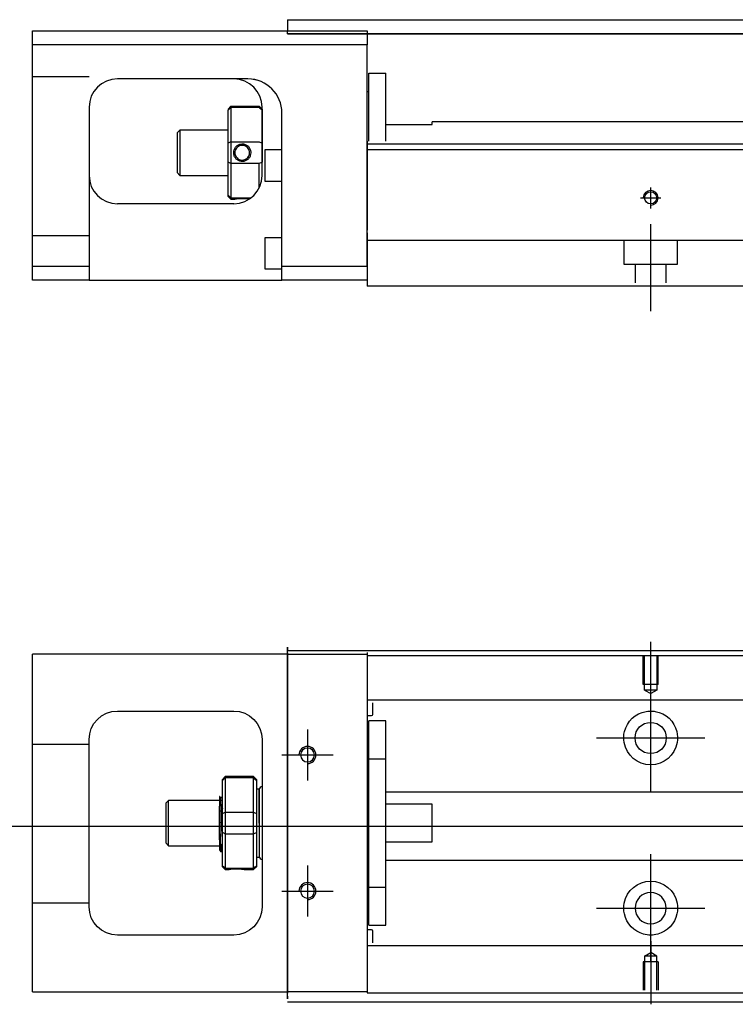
# Model space of a CAD drawing. Header units: millimetres. Extents: x -261 to 3135, y -1525 to 860.
# Tile 33 of 40: x 1244 to 1370, y -626 to -452. Entities that reach past the tile are written whole.
import ezdxf
from ezdxf.lldxf.tags import DXFTag

# ---------------------------------------------------------------- set-up
doc = ezdxf.new("R2010")
doc.units = ezdxf.units.MM
doc.layers.get('0').update_dxf_attribs({"linetype": 'CONTINUOUS'})
tags = doc.linetypes.add('DASHED', pattern=[25.72, 12.86, -12.86]).pattern_tags.tags
tags[6:7] = [DXFTag(74, 4), DXFTag(75, 0), DXFTag(340, '0'), DXFTag(46, 0.0), DXFTag(50, 0.0), DXFTag(44, 0.0), DXFTag(45, 0.0)]
tags[4:5] = [DXFTag(74, 4), DXFTag(75, 0), DXFTag(340, '0'), DXFTag(46, 0.0), DXFTag(50, 0.0), DXFTag(44, 0.0), DXFTag(45, 0.0)]

msp = doc.modelspace()

# ---------------------------------------------------------------- linework, layer by layer
at = {"linetype": 'Continuous'}
for p, q in [((1291.54, -451.99), (1389.59, -451.99)), ((1291.54, -451.99), (1291.54, -452.99)), ((1291.54, -452.99), (1291.54, -453.99)), ((1246.54, -456.44), (1246.54, -453.94)), ((1246.54, -453.94), (1305.54, -453.94)), ((1291.54, -453.94), (1291.54, -453.94)), ((1291.54, -454.49), (1291.54, -453.99)), ((1389.59, -454.49), (1291.54, -454.49)), ((1291.54, -454.49), (1389.59, -454.49)), ((1305.54, -453.94), (1305.54, -456.44)), ((1305.54, -456.44), (1246.54, -456.44)), ((1246.54, -495.44), (1246.54, -456.44)), ((1305.54, -495.44), (1305.54, -456.44)), ((1305.84, -461.44), (1308.84, -461.44)), ((1305.84, -473.39), (1305.84, -461.44)), ((1305.84, -461.44), (1308.84, -461.44)), ((1305.84, -473.39), (1305.84, -461.44)), ((1308.84, -473.39), (1308.84, -461.44)), ((1308.84, -473.39), (1308.84, -461.44)), ((1284.38, -462.44), (1261.54, -462.44)), ((1305.84, -464.69), (1305.54, -464.69)), ((1305.84, -464.69), (1305.54, -464.69)), ((1256.54, -467.44), (1256.54, -495.44)), ((1281.04, -467.74), (1281.54, -467.24)), ((1281.04, -467.74), (1281.04, -467.93)), ((1281.04, -473.76), (1281.04, -467.93)), ((1281.54, -467.24), (1281.54, -467.47)), ((1281.54, -467.24), (1286.54, -467.24)), ((1281.54, -467.47), (1281.54, -473.51)), ((1286.54, -467.47), (1281.54, -467.47)), ((1287.04, -467.74), (1286.54, -467.24)), ((1286.54, -467.47), (1286.54, -467.24)), ((1287.04, -479.44), (1287.04, -467.44)), ((1287.04, -467.74), (1287.04, -467.93)), ((1287.04, -467.93), (1287.04, -473.76)), ((1290.54, -495.44), (1290.54, -468.44)), ((1376.3, -469.99), (1317.04, -469.99)), ((1317.04, -470.44), (1317.04, -469.99)), ((1272.54, -471.44), (1272.04, -471.94)), ((1272.04, -471.94), (1272.04, -475.44)), ((1281.04, -471.44), (1272.54, -471.44)), ((1272.54, -471.44), (1272.54, -479.44)), ((1308.84, -470.44), (1317.04, -470.44)), ((1281.04, -477.12), (1281.04, -473.76)), ((1281.54, -473.51), (1281.54, -477.37)), ((1281.54, -473.51), (1286.54, -473.51)), ((1287.04, -473.76), (1287.04, -477.12)), ((1272.04, -475.44), (1272.04, -478.94)), ((1290.54, -474.94), (1287.54, -474.94)), ((1287.54, -474.94), (1287.54, -480.44)), ((1409.65, -473.94), (1305.54, -473.94)), ((1409.39, -474.94), (1305.54, -474.94)), ((1281.04, -482.96), (1281.04, -477.12)), ((1272.04, -478.94), (1272.54, -479.44)), ((1281.54, -477.37), (1281.54, -483.41)), ((1286.54, -477.37), (1281.54, -477.37)), ((1286.54, -481.62), (1286.54, -477.37)), ((1272.54, -479.44), (1281.04, -479.44)), ((1287.54, -480.44), (1290.54, -480.44)), ((1281.04, -483.14), (1281.04, -482.96)), ((1281.04, -483.14), (1281.54, -483.64)), ((1281.54, -483.41), (1281.54, -483.64)), ((1281.54, -483.41), (1285.08, -483.41)), ((1281.54, -483.64), (1282.03, -483.64)), ((1282.04, -484.44), (1261.54, -484.44)), ((1290.54, -490.44), (1287.54, -490.44)), ((1287.54, -490.44), (1287.54, -495.94)), ((1305.54, -489.59), (1305.54, -496.39)), ((1246.54, -495.44), (1256.54, -495.44)), ((1246.54, -497.94), (1246.54, -495.44)), ((1256.54, -495.44), (1256.54, -497.94)), ((1287.54, -495.94), (1290.54, -495.94)), ((1290.54, -497.94), (1290.54, -495.44)), ((1290.54, -495.44), (1305.54, -495.44)), ((1305.54, -496.39), (1305.54, -498.94)), ((1256.54, -497.94), (1246.54, -497.94)), ((1256.54, -497.94), (1290.54, -497.94)), ((1305.54, -497.94), (1290.54, -497.94)), ((1403.24, -498.94), (1305.54, -498.94)), ((1246.54, -566.37), (1246.54, -563.87)), ((1291.54, -563.87), (1246.54, -563.87)), ((1291.54, -563.62), (1291.54, -562.62)), ((1291.54, -563.17), (1417.78, -563.17)), ((1291.54, -563.62), (1291.54, -623.62)), ((1305.54, -563.57), (1305.54, -563.87)), ((1305.54, -563.87), (1305.54, -566.37)), ((1246.54, -620.87), (1246.54, -566.37)), ((1305.54, -566.37), (1305.54, -620.87)), ((1261.54, -573.87), (1282.04, -573.87)), ((1256.54, -608.37), (1256.54, -578.87)), ((1287.04, -578.87), (1287.04, -608.37)), ((1280.54, -585.42), (1280.04, -585.92)), ((1280.04, -586.1), (1280.04, -585.92)), ((1280.04, -591.94), (1280.04, -586.1)), ((1285.54, -585.42), (1280.54, -585.42)), ((1280.54, -585.42), (1280.54, -585.65)), ((1280.54, -585.65), (1280.54, -591.69)), ((1285.54, -585.65), (1280.54, -585.65)), ((1286.04, -585.92), (1285.54, -585.42)), ((1285.54, -585.65), (1285.54, -585.42)), ((1285.54, -591.69), (1285.54, -585.65)), ((1286.04, -585.92), (1286.04, -586.1)), ((1286.04, -586.1), (1286.04, -591.94)), ((1286.54, -587.62), (1286.04, -587.62)), ((1286.54, -593.62), (1286.54, -587.62)), ((1286.54, -587.72), (1286.54, -599.52)), ((1270.54, -589.62), (1270.04, -590.12)), ((1270.04, -590.12), (1270.04, -590.12)), ((1270.04, -590.12), (1270.04, -597.12)), ((1279.54, -589.62), (1270.54, -589.62)), ((1270.54, -597.62), (1270.54, -589.62)), ((1279.91, -589.12), (1279.66, -589.12)), ((1279.54, -596.6), (1279.54, -590.65)), ((1280.54, -591.69), (1280.54, -593.62)), ((1280.54, -591.69), (1285.54, -591.69)), ((1285.54, -593.62), (1285.54, -591.69)), ((1280.04, -593.62), (1280.04, -591.94)), ((1280.04, -595.3), (1280.04, -593.62)), ((1280.54, -593.62), (1280.54, -595.55)), ((1285.54, -595.55), (1285.54, -593.62)), ((1286.04, -591.94), (1286.04, -595.3)), ((1286.54, -593.62), (1286.54, -599.62)), ((1280.04, -601.13), (1280.04, -595.3)), ((1286.04, -595.3), (1286.04, -601.13)), ((1280.54, -595.55), (1280.54, -601.59)), ((1285.54, -595.55), (1280.54, -595.55)), ((1285.54, -601.59), (1285.54, -595.55)), ((1270.04, -597.12), (1270.54, -597.62)), ((1270.54, -597.62), (1279.54, -597.62)), ((1279.7, -598.62), (1279.87, -598.62)), ((1286.04, -599.62), (1286.54, -599.62)), ((1280.04, -601.32), (1280.04, -601.13)), ((1280.04, -601.32), (1280.54, -601.82)), ((1280.54, -601.59), (1280.54, -601.82)), ((1280.54, -601.59), (1285.54, -601.59)), ((1280.54, -601.82), (1281.03, -601.82)), ((1284.04, -601.82), (1285.54, -601.82)), ((1285.54, -601.82), (1286.04, -601.32)), ((1285.54, -601.82), (1285.54, -601.59)), ((1286.04, -601.13), (1286.04, -601.32)), ((1282.04, -613.37), (1261.54, -613.37)), ((1246.54, -623.37), (1246.54, -620.87)), ((1305.54, -620.87), (1305.54, -623.37)), ((1246.54, -623.37), (1291.54, -623.37)), ((1291.54, -624.62), (1291.54, -623.62)), ((1305.54, -623.37), (1305.54, -623.57)), ((1401.88, -625.17), (1291.54, -625.17))]:
    msp.add_line(p, q, dxfattribs=at)
at = {"linetype": 'DASHED', "ltscale": 0.3}
for p, q in [((1256.54, -462.08), (1246.54, -462.08)), ((1256.54, -490.08), (1246.54, -490.08)), ((1505.54, -490.94), (1305.54, -490.94)), ((1350.79, -490.94), (1350.79, -495.09)), ((1360.29, -495.09), (1360.29, -490.94)), ((1350.79, -495.09), (1360.29, -495.09)), ((1352.79, -495.09), (1352.79, -498.39)), ((1358.29, -498.39), (1358.29, -495.09)), ((1291.54, -563.87), (1305.54, -563.87)), ((1417.54, -564.12), (1305.54, -564.12)), ((1605.54, -571.95), (1305.54, -571.95)), ((1305.54, -572.4), (1305.54, -573.94)), ((1306.54, -574.48), (1306.54, -572.4)), ((1305.54, -573.94), (1305.54, -577.5)), ((1305.54, -574.68), (1306.34, -574.68)), ((1308.84, -575.62), (1305.84, -575.62)), ((1308.84, -575.62), (1305.84, -575.62)), ((1305.84, -582.31), (1305.84, -575.62)), ((1305.84, -582.31), (1305.84, -575.62)), ((1308.84, -582.31), (1308.84, -575.62)), ((1308.84, -582.31), (1308.84, -575.62)), ((1305.54, -577.5), (1305.54, -579.42)), ((1305.54, -579.42), (1305.54, -607.72)), ((1256.54, -579.76), (1246.54, -579.76)), ((1305.84, -582.87), (1305.54, -582.87)), ((1305.84, -582.87), (1305.54, -582.87)), ((1305.84, -604.93), (1305.84, -582.31)), ((1305.84, -582.31), (1308.84, -582.31)), ((1305.84, -604.93), (1305.84, -582.31)), ((1308.84, -604.93), (1308.84, -582.31)), ((1308.84, -604.93), (1308.84, -582.31)), ((1605.54, -588.17), (1308.84, -588.17)), ((1317.04, -590.3), (1308.84, -590.3)), ((1317.04, -596.94), (1317.04, -590.3)), ((1308.84, -596.94), (1317.04, -596.94)), ((1308.84, -600.17), (1605.54, -600.17)), ((1305.54, -604.37), (1305.84, -604.37)), ((1305.54, -604.37), (1305.84, -604.37)), ((1305.84, -604.93), (1308.84, -604.93)), ((1305.84, -611.62), (1305.84, -604.93)), ((1305.84, -611.62), (1305.84, -604.93)), ((1308.84, -611.62), (1308.84, -604.93)), ((1308.84, -611.62), (1308.84, -604.93)), ((1256.54, -607.76), (1246.54, -607.76)), ((1305.54, -607.72), (1305.54, -609.64)), ((1305.54, -609.64), (1305.54, -613.2)), ((1306.34, -612.46), (1305.54, -612.46)), ((1305.84, -611.62), (1308.84, -611.62)), ((1305.84, -611.62), (1308.84, -611.62)), ((1306.54, -614.74), (1306.54, -612.66)), ((1305.54, -613.2), (1305.54, -614.74)), ((1305.54, -614.74), (1305.54, -615.74)), ((1605.54, -615.29), (1305.54, -615.29)), ((1354.46, -617.07), (1355.54, -616.45)), ((1354.46, -617.07), (1354.46, -623.07)), ((1356.61, -617.07), (1354.46, -617.07)), ((1356.61, -617.07), (1355.54, -616.45)), ((1356.61, -623.07), (1356.61, -617.07)), ((1356.84, -618.07), (1354.24, -618.07)), ((1354.24, -618.07), (1354.24, -623.07)), ((1356.84, -618.07), (1356.84, -623.07)), ((1305.54, -623.37), (1291.54, -623.37)), ((1605.54, -623.62), (1305.54, -623.62))]:
    msp.add_line(p, q, dxfattribs=at)
at = {"linetype": 'DASHED'}
for p, q in [((1284.54, -462.44), (1284.38, -462.44)), ((1305.54, -473.39), (1305.54, -474.39)), ((1305.54, -474.39), (1305.54, -489.09)), ((1305.54, -495.44), (1305.54, -498.94)), ((1291.54, -562.62), (1291.54, -563.12)), ((1291.54, -567.18), (1291.54, -563.12)), ((1305.54, -563.87), (1305.54, -564.07)), ((1305.54, -564.07), (1305.54, -565.07)), ((1305.54, -565.07), (1305.54, -571.4)), ((1291.54, -577.18), (1291.54, -567.18)), ((1305.54, -571.4), (1305.54, -572.4)), ((1291.54, -585.18), (1291.54, -577.18)), ((1291.54, -601.18), (1291.54, -585.18)), ((1279.66, -589.12), (1279.66, -589.12)), ((1291.54, -609.18), (1291.54, -601.18)), ((1291.54, -619.18), (1291.54, -609.18)), ((1305.54, -615.74), (1305.54, -622.07)), ((1291.54, -624.12), (1291.54, -619.18)), ((1305.54, -622.07), (1305.54, -623.07)), ((1305.54, -623.07), (1305.54, -623.37)), ((1291.54, -624.12), (1291.54, -624.62))]:
    msp.add_line(p, q, dxfattribs=at)
at = {"ltscale": 0.5}
for p, q in [((1355.54, -485.26), (1355.54, -481.59)), ((1353.74, -483.39), (1357.34, -483.39)), ((1355.54, -503.39), (1355.54, -488.03))]:
    msp.add_line(p, q, dxfattribs=at)
for p, q in [((1355.54, -572.79), (1355.54, -561.67)), ((1355.54, -588.14), (1355.54, -569.09)), ((1295.04, -577.12), (1295.04, -586.12)), ((1346.01, -578.62), (1365.06, -578.62)), ((1290.54, -581.62), (1299.54, -581.62)), ((1241.54, -594.17), (1409.83, -594.17)), ((1355.54, -618.14), (1355.54, -599.09)), ((1295.04, -601.12), (1295.04, -610.12)), ((1290.54, -605.62), (1299.54, -605.62)), ((1346.01, -608.62), (1365.06, -608.62)), ((1355.54, -614.45), (1355.54, -625.57))]:
    msp.add_line(p, q)
at = {"linetype": 'DASHED', "ltscale": 0.1}
for p, q in [((1354.24, -569.17), (1354.24, -564.17)), ((1354.46, -570.17), (1354.46, -564.17)), ((1356.61, -564.17), (1356.61, -570.17)), ((1356.84, -569.17), (1356.84, -564.17)), ((1356.84, -569.17), (1354.24, -569.17)), ((1356.61, -570.17), (1354.46, -570.17)), ((1354.46, -570.17), (1355.54, -570.79)), ((1356.61, -570.17), (1355.54, -570.79))]:
    msp.add_line(p, q, dxfattribs=at)
at = {"linetype": 'Continuous'}
for centre, radius in [((1355.54, -483.39), 1.07), ((1355.54, -578.62), 2.75)]:
    msp.add_circle(centre, radius, dxfattribs=at)
at = {"linetype": 'Continuous', "extrusion": (0, 0, -1)}
for centre, radius in [((-1295.04, -581.62), 1.22), ((-1295.04, -605.62), 1.22), ((-1355.54, -608.62), 2.75)]:
    msp.add_circle(centre, radius, dxfattribs=at)
at = {"linetype": 'Continuous'}
for centre, radius, start, end in [((1261.54, -467.44), 5, 90, 180), ((1282.04, -467.44), 5, 0, 90), ((1261.54, -479.44), 5, 180, 270), ((1282.04, -479.44), 5, 270, 0), ((1287.04, -587.72), 0.5, 90, 180), ((1287.04, -599.52), 0.5, 180, 270)]:
    msp.add_arc(centre, radius, start, end, dxfattribs=at)
at = {"linetype": 'DASHED'}
msp.add_arc((1284.54, -468.44), 6, 0, 90, dxfattribs=at)
for centre, radius in [((1355.54, -483.39), 1.3), ((1295.04, -581.62), 1.5), ((1295.04, -605.62), 1.5)]:
    msp.add_arc(centre, radius, 270, 180)
at = {"linetype": 'Continuous', "extrusion": (0, 0, -1)}
for centre, radius, start, end in [((-1261.54, -578.87), 5, 0, 90), ((-1282.04, -578.87), 5, 90, 180), ((-1355.54, -578.62), 4.75, 13.6191, 80.1049), ((-1355.54, -578.62), 4.75, 99.8951, 166.3809), ((-1355.54, -578.62), 4.75, 189.6765, 350.3235), ((-1355.54, -608.62), 4.75, 10.8558, 169.1442), ((-1261.54, -608.37), 5, 270, 0), ((-1282.04, -608.37), 5, 180, 270), ((-1355.54, -608.62), 4.75, 285.2319, 347.572), ((-1355.54, -608.62), 4.75, 192.428, 254.7681)]:
    msp.add_arc(centre, radius, start, end, dxfattribs=at)
at = {"linetype": 'DASHED', "ltscale": 0.3}
for centre, start, end in [((1306.34, -574.48), 270, 0), ((1306.34, -612.66), 0, 90)]:
    msp.add_arc(centre, 0.2, start, end, dxfattribs=at)
at = {"linetype": 'Continuous'}
msp.add_ellipse((1284.54, -468.44), major_axis=(4.24, 4.24), ratio=1, start_param=5.497787, end_param=7.068583, dxfattribs=at)
for points, degree in [([(1284.54, -462.44), (1284.48, -462.44), (1284.43, -462.44), (1284.38, -462.44)], 3), ([(1281.54, -467.47), (1281.37, -467.62), (1281.2, -467.77), (1281.04, -467.93)], 3), ([(1286.54, -467.47), (1286.7, -467.62), (1286.87, -467.77), (1287.04, -467.93)], 3), ([(1281.54, -473.51), (1281.37, -473.6), (1281.2, -473.68), (1281.04, -473.76)], 3), ([(1286.54, -473.51), (1286.7, -473.6), (1286.87, -473.68), (1287.04, -473.76)], 3), ([(1281.54, -477.37), (1281.37, -477.29), (1281.2, -477.2), (1281.04, -477.12)], 3), ([(1287.04, -477.12), (1286.87, -477.2), (1286.7, -477.29), (1286.54, -477.37)], 3), ([(1281.54, -483.41), (1281.37, -483.26), (1281.2, -483.11), (1281.04, -482.96)], 3), ([(1350.85, -579.42), (1350.74, -578.76), (1350.77, -578.1), (1350.92, -577.5)], 3), ([(1360.15, -577.5), (1360.3, -578.1), (1360.33, -578.77), (1360.22, -579.42)], 3), ([(1280.04, -586.1), (1280.2, -585.95), (1280.37, -585.8), (1280.54, -585.65)], 3), ([(1285.54, -585.65), (1285.7, -585.8), (1285.87, -585.95), (1286.04, -586.1)], 3), ([(1279.67, -589.13), (1279.55, -588.92)], 1), ([(1280.04, -589.9), (1279.97, -589.01), (1279.91, -589.12)], 2), ([(1280.04, -591.94), (1280.2, -591.86), (1280.37, -591.77), (1280.54, -591.69)], 3), ([(1285.54, -591.69), (1285.7, -591.77), (1285.87, -591.86), (1286.04, -591.94)], 3), ([(1280.54, -595.55), (1280.37, -595.46), (1280.2, -595.38), (1280.04, -595.3)], 3), ([(1285.54, -595.55), (1285.7, -595.46), (1285.87, -595.38), (1286.04, -595.3)], 3), ([(1279.52, -598.32), (1279.61, -598.47), (1279.69, -598.62)], 2), ([(1279.88, -598.62), (1279.96, -597.48), (1280.04, -597.34)], 2), ([(1280.54, -601.59), (1280.37, -601.44), (1280.2, -601.29), (1280.04, -601.13)], 3), ([(1285.54, -601.59), (1285.7, -601.44), (1285.87, -601.29), (1286.04, -601.13)], 3), ([(1350.9, -609.64), (1350.76, -609.04), (1350.75, -608.37), (1350.87, -607.72)], 3), ([(1360.2, -607.72), (1360.33, -608.38), (1360.31, -609.04), (1360.17, -609.64)], 3)]:
    msp.add_open_spline(points, degree=degree, dxfattribs=at)
for points, knots in [([(1282.03, -475.44), (1282.03, -475.26), (1282.06, -475.09), (1282.17, -474.76), (1282.26, -474.6), (1282.47, -474.32), (1282.61, -474.2), (1282.9, -474.02), (1283.06, -473.96), (1283.39, -473.88), (1283.57, -473.88), (1283.89, -473.92), (1284.04, -473.97), (1284.33, -474.11), (1284.47, -474.21), (1284.71, -474.45), (1284.8, -474.59), (1284.95, -474.9), (1285.01, -475.07), (1285.04, -475.31), (1285.04, -475.37), (1285.04, -475.44)], [0, 0, 0, 0, 0.109357, 0.109357, 0.21915, 0.21915, 0.330451, 0.330451, 0.436162, 0.436162, 0.542186, 0.542186, 0.640015, 0.640015, 0.743853, 0.743853, 0.849113, 0.849113, 0.958413, 0.958413, 1, 1, 1, 1]), ([(1285.04, -475.44), (1285.04, -475.62), (1285.01, -475.79), (1284.9, -476.13), (1284.81, -476.28), (1284.59, -476.56), (1284.46, -476.68), (1284.16, -476.86), (1284, -476.93), (1283.67, -477), (1283.5, -477.01), (1283.18, -476.96), (1283.02, -476.91), (1282.74, -476.77), (1282.6, -476.67), (1282.36, -476.43), (1282.27, -476.29), (1282.12, -475.99), (1282.06, -475.81), (1282.03, -475.57), (1282.03, -475.51), (1282.03, -475.44)], [0, 0, 0, 0, 0.109681, 0.109681, 0.219848, 0.219848, 0.331471, 0.331471, 0.436803, 0.436803, 0.542595, 0.542595, 0.640477, 0.640477, 0.744315, 0.744315, 0.8492, 0.8492, 0.95844, 0.95844, 1, 1, 1, 1]), ([(1284.84, -475.44), (1284.84, -475.32), (1284.82, -475.19), (1284.74, -474.94), (1284.68, -474.81), (1284.51, -474.57), (1284.41, -474.47), (1284.17, -474.3), (1284.04, -474.23), (1283.76, -474.15), (1283.61, -474.14), (1283.32, -474.15), (1283.18, -474.18), (1282.92, -474.29), (1282.79, -474.37), (1282.57, -474.55), (1282.48, -474.67), (1282.33, -474.92), (1282.28, -475.06), (1282.24, -475.29), (1282.24, -475.36), (1282.24, -475.44)], [0, 0, 0, 0, 0.090081, 0.090081, 0.195216, 0.195216, 0.30186, 0.30186, 0.410211, 0.410211, 0.517617, 0.517617, 0.621981, 0.621981, 0.727419, 0.727419, 0.835017, 0.835017, 0.943332, 0.943332, 1, 1, 1, 1]), ([(1282.24, -475.44), (1282.24, -475.56), (1282.25, -475.69), (1282.33, -475.94), (1282.39, -476.07), (1282.56, -476.31), (1282.66, -476.41), (1282.9, -476.58), (1283.03, -476.65), (1283.31, -476.73), (1283.46, -476.75), (1283.75, -476.73), (1283.89, -476.7), (1284.15, -476.59), (1284.28, -476.52), (1284.5, -476.33), (1284.59, -476.21), (1284.74, -475.96), (1284.79, -475.82), (1284.83, -475.6), (1284.84, -475.52), (1284.84, -475.44)], [0, 0, 0, 0, 0.090082, 0.090082, 0.19511, 0.19511, 0.301651, 0.301651, 0.410013, 0.410013, 0.517402, 0.517402, 0.621792, 0.621792, 0.727238, 0.727238, 0.834796, 0.834796, 0.943135, 0.943135, 1, 1, 1, 1]), ([(1282.03, -483.64), (1282.03, -483.64), (1282.06, -483.64), (1282.17, -483.61), (1282.26, -483.6), (1282.48, -483.57), (1282.61, -483.55), (1282.91, -483.52), (1283.07, -483.51), (1283.4, -483.49), (1283.57, -483.49), (1283.89, -483.5), (1284.05, -483.51), (1284.34, -483.53), (1284.47, -483.55), (1284.67, -483.58), (1284.75, -483.59), (1284.81, -483.6)], [0, 0, 0, 0, 0.1096809, 0.1096809, 0.2198481, 0.2198481, 0.3314707, 0.3314707, 0.4368026, 0.4368026, 0.542595, 0.542595, 0.6404774, 0.6404774, 0.7443154, 0.7443154, 0.8201607, 0.8201607, 0.8201607, 0.8201607]), ([(1354.72, -573.94), (1355.13, -573.87), (1355.56, -573.85), (1356.11, -573.9), (1356.23, -573.92), (1356.35, -573.94)], [0, 0, 0, 0, 0.772987, 0.772987, 1, 1, 1, 1]), ([(1279.54, -588.91), (1279.54, -588.94), (1279.54, -589.03), (1279.54, -589.35), (1279.54, -589.58), (1279.54, -590.1), (1279.54, -590.36), (1279.54, -590.65)], [0, 0, 0, 0, 0.341605, 0.341605, 0.709042, 0.709042, 1, 1, 1, 1]), ([(1280.04, -596.13), (1280.02, -595.87), (1280, -595.55), (1279.96, -594.87), (1279.95, -594.48), (1279.91, -593.7), (1279.89, -593.3), (1279.86, -591.53), (1279.84, -591.16), (1279.8, -590.48), (1279.79, -590.18), (1279.75, -589.68), (1279.73, -589.48), (1279.7, -589.22), (1279.68, -589.15), (1279.67, -589.13)], [0, 0, 0, 0, 0.142488, 0.142488, 0.289539, 0.289539, 0.436554, 0.436554, 0.583581, 0.583581, 0.730615, 0.730615, 0.877631, 0.877631, 1, 1, 1, 1]), ([(1279.91, -589.12), (1279.93, -589.12), (1279.95, -589.17), (1279.98, -589.39), (1280, -590.57), (1280.02, -590.89), (1280.03, -590.99), (1280.03, -591.1)], [0, 0, 0, 0, 0.388824, 0.388824, 0.829994, 0.829994, 1, 1, 1, 1]), ([(1279.87, -598.62), (1279.86, -598.62), (1279.86, -598.61), (1279.83, -598.53), (1279.81, -598.39), (1279.78, -597.99), (1279.76, -597.72), (1279.72, -597.07), (1279.7, -596.69), (1279.67, -594.88), (1279.65, -594.43), (1279.62, -593.54), (1279.6, -593.08), (1279.56, -591.3), (1279.55, -590.96), (1279.54, -590.65)], [0, 0, 0, 0, 0.062674, 0.062674, 0.22432, 0.22432, 0.386002, 0.386002, 0.547651, 0.547651, 0.70934, 0.70934, 0.870988, 0.870988, 1, 1, 1, 1]), ([(1279.54, -596.6), (1279.54, -596.97), (1279.54, -597.3), (1279.54, -597.83), (1279.54, -598.03), (1279.54, -598.28), (1279.54, -598.34), (1279.54, -598.34)], [0, 0, 0, 0, 0.355488, 0.355488, 0.70353, 0.70353, 1, 1, 1, 1]), ([(1279.54, -596.6), (1279.55, -596.99), (1279.57, -597.35), (1279.61, -597.93), (1279.63, -598.17), (1279.66, -598.5), (1279.68, -598.6), (1279.7, -598.62), (1279.7, -598.62), (1279.7, -598.62)], [0, 0, 0, 0, 0.320659, 0.320659, 0.641321, 0.641321, 0.962057, 0.962057, 1, 1, 1, 1]), ([(1281.03, -601.82), (1281.03, -601.82), (1281.06, -601.81), (1281.17, -601.79), (1281.26, -601.78), (1281.47, -601.74), (1281.61, -601.73), (1281.9, -601.7), (1282.06, -601.68), (1282.39, -601.67), (1282.57, -601.67), (1282.89, -601.68), (1283.04, -601.69), (1283.33, -601.71), (1283.47, -601.73), (1283.71, -601.76), (1283.8, -601.78), (1283.95, -601.8), (1284.01, -601.81), (1284.04, -601.82), (1284.04, -601.82), (1284.04, -601.82)], [0, 0, 0, 0, 0.109357, 0.109357, 0.21915, 0.21915, 0.330451, 0.330451, 0.436162, 0.436162, 0.542186, 0.542186, 0.640015, 0.640015, 0.743853, 0.743853, 0.849113, 0.849113, 0.958413, 0.958413, 1, 1, 1, 1]), ([(1356.78, -613.2), (1356.38, -613.31), (1355.96, -613.37), (1355.11, -613.37), (1354.69, -613.31), (1354.29, -613.2)], [0, 0, 0, 0, 0.500461, 0.500461, 1, 1, 1, 1])]:
    msp.add_open_spline(points, degree=3, knots=knots, dxfattribs=at)
at = {"linetype": 'DASHED'}
for points, degree in [([(1279.91, -589.12), (1279.9, -589.12), (1279.9, -589.13)], 2), ([(1281.03, -601.82), (1281.04, -601.8)], 1)]:
    msp.add_open_spline(points, degree=degree, dxfattribs=at)

doc.saveas('drawing.dxf')
